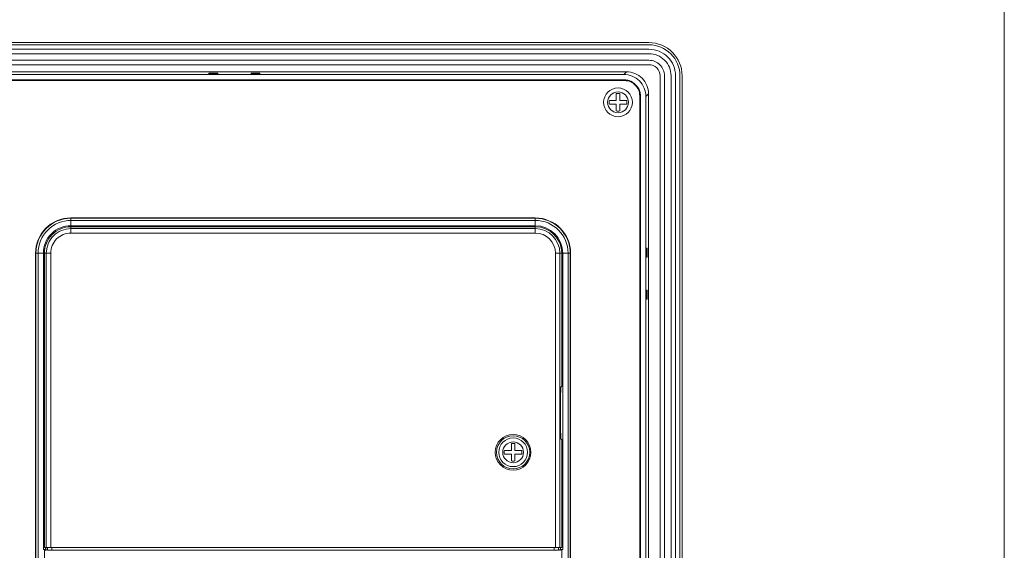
# Model space of a CAD drawing. Header units: centimetres. Extents: x -29.6 to 29.7, y -21 to 21.
# Tile 24 of 24: x 18.6 to 29.7, y 2.6 to 8.6. Entities that reach past the tile are written whole.
import ezdxf

# ---------------------------------------------------------------- set-up
doc = ezdxf.new("R2010")
doc.units = ezdxf.units.CM
doc.header["$MEASUREMENT"] = 0
doc.layers.add('06___PRT_ALL_SURFS', color=7, linetype='Continuous')

msp = doc.modelspace()

# ---------------------------------------------------------------- linework, layer by layer
at = {"layer": '06___PRT_ALL_SURFS', "lineweight": 9}
for points in [[(29.74039, -21.00579), (29.74039, -21.00579), (29.74039, 20.99419), (29.74039, 20.99419)], [(25.72743, 8.3078), (25.72743, 8.3078), (6.79997, 8.3078), (6.79997, 8.3078)], [(6.79997, 8.28283), (6.79997, 8.28283), (25.72743, 8.28283), (25.72743, 8.28283)], [(6.79997, 8.23289), (6.79997, 8.23289), (25.72743, 8.23289), (25.72743, 8.23289)], [(25.72743, 8.18295), (25.72743, 8.18295), (6.79997, 8.18295), (6.79997, 8.18295)], [(6.79997, 8.10804), (6.79997, 8.10804), (25.72743, 8.10804), (25.72743, 8.10804)], [(25.72743, 8.0581), (25.72743, 8.0581), (6.79997, 8.0581), (6.79997, 8.0581)], [(25.4727, 7.97805), (25.4727, 7.97805), (7.0547, 7.97805), (7.0547, 7.97805)], [(7.08452, 7.94823), (7.08452, 7.94823), (25.44288, 7.94823), (25.44288, 7.94823)], [(20.75835, 7.95529), (20.75835, 7.95529), (20.75835, 7.96392), (20.75835, 7.96392)], [(20.85823, 7.96392), (20.85823, 7.96392), (20.75835, 7.96392), (20.75835, 7.96392)], [(20.75835, 7.95529), (20.75835, 7.95529), (20.85823, 7.95529), (20.85823, 7.95529)], [(20.85823, 7.96392), (20.85823, 7.96392), (20.85823, 7.95529), (20.85823, 7.95529)], [(21.23278, 7.95529), (21.23278, 7.95529), (21.23278, 7.96392), (21.23278, 7.96392)], [(21.33266, 7.96392), (21.33266, 7.96392), (21.23278, 7.96392), (21.23278, 7.96392)], [(21.23278, 7.95529), (21.23278, 7.95529), (21.33266, 7.95529), (21.33266, 7.95529)], [(21.33266, 7.96392), (21.33266, 7.96392), (21.33266, 7.95529), (21.33266, 7.95529)], [(25.47271, 7.97805), (25.47271, 7.97805), (25.44289, 7.94823), (25.44289, 7.94823)], [(25.85228, -4.10242), (25.85228, -4.10242), (25.85228, 7.93325), (25.85228, 7.93325)], [(25.90222, 7.93325), (25.90222, 7.93325), (25.90222, -4.10242), (25.90222, -4.10242)], [(25.97713, -4.10242), (25.97713, -4.10242), (25.97713, 7.93325), (25.97713, 7.93325)], [(26.02707, 7.93325), (26.02707, 7.93325), (26.02707, -4.10242), (26.02707, -4.10242)], [(26.07701, 7.93325), (26.07701, 7.93325), (26.07701, -4.10242), (26.07701, -4.10242)], [(26.10198, -4.10242), (26.10198, -4.10242), (26.10198, 7.93325), (26.10198, 7.93325)], [(7.07464, 7.87832), (7.07464, 7.87832), (25.45276, 7.87832), (25.45276, 7.87832)], [(25.44301, 7.88829), (25.44301, 7.88829), (7.08439, 7.88829), (7.08439, 7.88829)], [(7.08753, 7.88515), (7.08753, 7.88515), (25.43987, 7.88515), (25.43987, 7.88515)], [(25.45362, 7.88464), (25.44904, 7.88498), (25.44446, 7.88515), (25.43987, 7.88515)], [(25.45414, 7.88796), (25.45044, 7.88818), (25.44672, 7.88829), (25.44301, 7.88829)], [(25.49864, 7.87583), (25.48404, 7.88057), (25.46892, 7.88352), (25.45362, 7.88464)], [(25.50177, 7.87897), (25.48634, 7.88398), (25.47034, 7.887), (25.45414, 7.88796)], [(25.39782, 7.73147), (25.38464, 7.73416), (25.37105, 7.73416), (25.35787, 7.73147)], [(25.35787, 7.65358), (25.35787, 7.65358), (25.35787, 7.73147), (25.35787, 7.73147)], [(25.39782, 7.65358), (25.39782, 7.65358), (25.39782, 7.73147), (25.39782, 7.73147)], [(25.62889, 7.70938), (25.62777, 7.72468), (25.62481, 7.7398), (25.62008, 7.75439)], [(25.62255, 7.70852), (25.62255, 7.70852), (25.62255, -3.87768), (25.62255, -3.87768)], [(25.6322, 7.70991), (25.63124, 7.7261), (25.62822, 7.7421), (25.62321, 7.75753)], [(25.62939, 7.69563), (25.62939, 7.70022), (25.62922, 7.7048), (25.62889, 7.70938)], [(25.62939, 7.69563), (25.62939, 7.69563), (25.62939, -3.8648), (25.62939, -3.8648)], [(25.63253, 7.69877), (25.63253, 7.70248), (25.63242, 7.7062), (25.6322, 7.70991)], [(25.63253, -3.86794), (25.63253, -3.86794), (25.63253, 7.69877), (25.63253, 7.69877)], [(25.69247, 7.69864), (25.69247, 7.69864), (25.72229, 7.72846), (25.72229, 7.72846)], [(25.69247, 7.69864), (25.69247, 7.69864), (25.69247, -3.86782), (25.69247, -3.86782)], [(25.72229, -3.89763), (25.72229, -3.89763), (25.72229, 7.72846), (25.72229, 7.72846)], [(25.27998, 7.65358), (25.27729, 7.6404), (25.27729, 7.62681), (25.27998, 7.61363)], [(25.27998, 7.65358), (25.27998, 7.65358), (25.35787, 7.65358), (25.35787, 7.65358)], [(25.27998, 7.61363), (25.27998, 7.61363), (25.35787, 7.61363), (25.35787, 7.61363)], [(25.35787, 7.53574), (25.35787, 7.53574), (25.35787, 7.61363), (25.35787, 7.61363)], [(25.39782, 7.65358), (25.39782, 7.65358), (25.47571, 7.65358), (25.47571, 7.65358)], [(25.39782, 7.53574), (25.39782, 7.53574), (25.39782, 7.61363), (25.39782, 7.61363)], [(25.39782, 7.61363), (25.39782, 7.61363), (25.47571, 7.61363), (25.47571, 7.61363)], [(25.47571, 7.61363), (25.4784, 7.62681), (25.4784, 7.6404), (25.47571, 7.65358)], [(25.35787, 7.53574), (25.37105, 7.53305), (25.38464, 7.53305), (25.39782, 7.53574)], [(19.19899, 6.32866), (19.19899, 6.32866), (19.19898, 6.22878), (19.19898, 6.22878)], [(19.19898, 6.2405), (19.19898, 6.2405), (24.44274, 6.2403), (24.44274, 6.2403)], [(19.19898, 6.22878), (19.19898, 6.22878), (19.19898, 6.15742), (19.19898, 6.15742)], [(19.19898, 6.22878), (19.19898, 6.22878), (24.44274, 6.22859), (24.44274, 6.22859)], [(24.44274, 6.32847), (24.44274, 6.32847), (19.19899, 6.32866), (19.19899, 6.32866)], [(19.19899, 6.32514), (19.19899, 6.32514), (24.44274, 6.32495), (24.44274, 6.32495)], [(24.44274, 6.30037), (24.44274, 6.30037), (19.19899, 6.30056), (19.19899, 6.30056)], [(24.44274, 6.22859), (24.44274, 6.22859), (24.44274, 6.32847), (24.44274, 6.32847)], [(24.84225, 5.92893), (24.84226, 6.14958), (24.6634, 6.32846), (24.44274, 6.32847)], [(24.83873, 5.92893), (24.83874, 6.14764), (24.66145, 6.32494), (24.44274, 6.32495)], [(24.81416, 5.92893), (24.81417, 6.13407), (24.64788, 6.30036), (24.44274, 6.30037)], [(24.75408, 5.92894), (24.75409, 6.10089), (24.6147, 6.2403), (24.44274, 6.2403)], [(24.44274, 6.15724), (24.44274, 6.15724), (24.44274, 6.22859), (24.44274, 6.22859)], [(24.74237, 5.92894), (24.74238, 6.09442), (24.60823, 6.22859), (24.44274, 6.22859)], [(19.19898, 6.20732), (19.19898, 6.20732), (24.44274, 6.20713), (24.44274, 6.20713)], [(24.44274, 6.15724), (24.44274, 6.15724), (19.19898, 6.15742), (19.19898, 6.15742)], [(24.72091, 5.92894), (24.72091, 6.08257), (24.59638, 6.20712), (24.44274, 6.20713)], [(24.67102, 5.92894), (24.67102, 6.05502), (24.56882, 6.15723), (24.44274, 6.15724)], [(18.79945, 5.92915), (18.79945, 5.92915), (18.79918, -1.41211), (18.79918, -1.41211)], [(18.89933, 5.92915), (18.89933, 5.92915), (18.79945, 5.92915), (18.79945, 5.92915)], [(18.8027, -1.41211), (18.8027, -1.41211), (18.80297, 5.92915), (18.80297, 5.92915)], [(18.82755, 5.92915), (18.82755, 5.92915), (18.82728, -1.41211), (18.82728, -1.41211)], [(18.8875, 2.58307), (18.8875, 2.58307), (18.88762, 5.92915), (18.88762, 5.92915)], [(18.89921, 2.60798), (18.89921, 2.60798), (18.89933, 5.92915), (18.89933, 5.92915)], [(18.97069, 5.92915), (18.97069, 5.92915), (18.89933, 5.92915), (18.89933, 5.92915)], [(18.92067, 2.60798), (18.92067, 2.60798), (18.9208, 5.92915), (18.9208, 5.92915)], [(18.97069, 5.92915), (18.97069, 5.92915), (18.97057, 2.60798), (18.97057, 2.60798)], [(24.67089, 2.60777), (24.67089, 2.60777), (24.67102, 5.92894), (24.67102, 5.92894)], [(24.74237, 5.92894), (24.74237, 5.92894), (24.67102, 5.92894), (24.67102, 5.92894)], [(24.72091, 5.92894), (24.72091, 5.92894), (24.72079, 2.60777), (24.72079, 2.60777)], [(24.74237, 5.92894), (24.74237, 5.92894), (24.74232, 4.42573), (24.74232, 4.42573)], [(24.84225, 5.92893), (24.84225, 5.92893), (24.74237, 5.92894), (24.74237, 5.92894)], [(24.75408, 5.92894), (24.75408, 5.92894), (24.75396, 2.58286), (24.75396, 2.58286)], [(24.81389, -1.41232), (24.81389, -1.41232), (24.81416, 5.92893), (24.81416, 5.92893)], [(24.83873, 5.92893), (24.83873, 5.92893), (24.83846, -1.41232), (24.83846, -1.41232)], [(24.84198, -1.41232), (24.84198, -1.41232), (24.84225, 5.92893), (24.84225, 5.92893)], [(25.69953, 5.98557), (25.69953, 5.98557), (25.70816, 5.98557), (25.70816, 5.98557)], [(25.69953, 5.88569), (25.69953, 5.88569), (25.69953, 5.98557), (25.69953, 5.98557)], [(25.70816, 5.98557), (25.70816, 5.98557), (25.70816, 5.88569), (25.70816, 5.88569)], [(25.70816, 5.88569), (25.70816, 5.88569), (25.69953, 5.88569), (25.69953, 5.88569)], [(25.69953, 5.51113), (25.69953, 5.51113), (25.70816, 5.51113), (25.70816, 5.51113)], [(25.69953, 5.41125), (25.69953, 5.41125), (25.69953, 5.51113), (25.69953, 5.51113)], [(25.70816, 5.51113), (25.70816, 5.51113), (25.70816, 5.41125), (25.70816, 5.41125)], [(25.70816, 5.41125), (25.70816, 5.41125), (25.69953, 5.41125), (25.69953, 5.41125)], [(24.73578, 4.42573), (24.73578, 4.42573), (24.74232, 4.42573), (24.74232, 4.42573)], [(24.72923, 4.27594), (24.72923, 4.27594), (24.72922, 3.97623), (24.72922, 3.97623)], [(24.21292, 3.7795), (24.19974, 3.78218), (24.18615, 3.78218), (24.17297, 3.7795)], [(24.7423, 3.82644), (24.7423, 3.82644), (24.73576, 3.82644), (24.73576, 3.82644)], [(24.7423, 3.82644), (24.7423, 3.82644), (24.74225, 2.60777), (24.74225, 2.60777)], [(24.09508, 3.70161), (24.09239, 3.68843), (24.09239, 3.67484), (24.09508, 3.66166)], [(24.09508, 3.70161), (24.09508, 3.70161), (24.17297, 3.70161), (24.17297, 3.70161)], [(24.17297, 3.70161), (24.17297, 3.70161), (24.17297, 3.7795), (24.17297, 3.7795)], [(24.21292, 3.70161), (24.21292, 3.70161), (24.21292, 3.7795), (24.21292, 3.7795)], [(24.21292, 3.70161), (24.21292, 3.70161), (24.29081, 3.70161), (24.29081, 3.70161)], [(24.29081, 3.66166), (24.2935, 3.67484), (24.2935, 3.68843), (24.29081, 3.70161)], [(24.09508, 3.66166), (24.09508, 3.66166), (24.17297, 3.66166), (24.17297, 3.66166)], [(24.17297, 3.58377), (24.17297, 3.58377), (24.17297, 3.66166), (24.17297, 3.66166)], [(24.17297, 3.58377), (24.18615, 3.58108), (24.19974, 3.58108), (24.21292, 3.58377)], [(24.21292, 3.58377), (24.21292, 3.58377), (24.21292, 3.66166), (24.21292, 3.66166)], [(24.21292, 3.66166), (24.21292, 3.66166), (24.29081, 3.66166), (24.29081, 3.66166)], [(18.89921, 2.58301), (18.89921, 2.58301), (18.8875, 2.58313), (18.8875, 2.58313)], [(18.8875, 2.58313), (18.89517, 2.58305), (18.9039, 2.58301), (18.9128, 2.58301)], [(18.89921, 2.58307), (18.89921, 2.58307), (18.89906, -1.41211), (18.89906, -1.41211)], [(18.89921, 2.60798), (18.89921, 2.60798), (24.74225, 2.60777), (24.74225, 2.60777)], [(18.89921, 2.58301), (18.89921, 2.58301), (18.92067, 2.57443), (18.92067, 2.57443)], [(18.9128, 2.60798), (18.9128, 2.60798), (18.9128, 2.58301), (18.9128, 2.58301)], [(18.92044, 2.58301), (18.92044, 2.58301), (18.9128, 2.58301), (18.9128, 2.58301)], [(18.91419, 2.60798), (18.91419, 2.60798), (18.91419, 2.58551), (18.91419, 2.58551)], [(18.935, 2.57719), (18.935, 2.57719), (18.91419, 2.58551), (18.91419, 2.58551)], [(18.935, 2.57719), (18.935, 2.57719), (18.935, 2.60798), (18.935, 2.60798)], [(18.935, 2.57719), (18.93617, 2.57672), (18.95816, 2.57635), (18.98489, 2.57635)], [(18.98489, 2.60798), (18.98489, 2.60798), (18.98489, 2.57635), (18.98489, 2.57635)], [(24.65656, 2.57615), (24.65656, 2.57615), (18.98489, 2.57635), (18.98489, 2.57635)], [(19.05858, 2.5756), (19.05858, 2.5756), (19.02605, 2.5756), (19.02605, 2.5756)], [(20.89568, 2.57527), (20.89568, 2.57527), (20.89394, 2.57597), (20.89394, 2.57597)], [(22.02019, 2.57523), (22.02019, 2.57523), (20.89568, 2.57527), (20.89568, 2.57527)], [(22.02194, 2.57592), (22.02194, 2.57592), (22.02019, 2.57523), (22.02019, 2.57523)], [(24.61541, 2.57539), (24.61541, 2.57539), (24.58288, 2.57539), (24.58288, 2.57539)], [(24.65656, 2.57615), (24.65656, 2.57615), (24.65656, 2.60777), (24.65656, 2.60777)], [(24.65656, 2.57615), (24.6833, 2.57615), (24.70529, 2.57651), (24.70646, 2.57697)], [(24.70646, 2.60777), (24.70646, 2.60777), (24.70646, 2.57697), (24.70646, 2.57697)], [(24.70646, 2.57697), (24.70646, 2.57697), (24.72727, 2.58529), (24.72727, 2.58529)], [(24.74225, 2.5828), (24.74225, 2.5828), (24.72079, 2.57422), (24.72079, 2.57422)], [(24.72866, 2.5828), (24.72866, 2.5828), (24.72102, 2.5828), (24.72102, 2.5828)], [(24.72727, 2.60777), (24.72727, 2.60777), (24.72727, 2.58529), (24.72727, 2.58529)], [(24.72866, 2.5828), (24.72866, 2.5828), (24.72866, 2.60777), (24.72866, 2.60777)], [(24.72866, 2.5828), (24.73756, 2.5828), (24.74629, 2.58284), (24.75396, 2.58292)], [(24.7421, -1.41232), (24.7421, -1.41232), (24.74225, 2.58286), (24.74225, 2.58286)], [(24.75396, 2.58292), (24.75396, 2.58292), (24.74225, 2.5828), (24.74225, 2.5828)]]:
    msp.add_open_spline(points, degree=3, dxfattribs=at)
for points, knots in [([(26.10198, 7.93325), (26.10198, 8.03259), (26.06252, 8.12785), (25.99228, 8.1981), (25.92204, 8.26834), (25.82677, 8.3078), (25.72743, 8.3078)], [0, 0, 0, 0, 0.5, 0.5, 0.5, 1, 1, 1, 1]), ([(26.07701, 7.93325), (26.07701, 8.02596), (26.04018, 8.11488), (25.97462, 8.18044), (25.90906, 8.246), (25.82014, 8.28283), (25.72743, 8.28283)], [0, 0, 0, 0, 0.5, 0.5, 0.5, 1, 1, 1, 1]), ([(26.02707, 7.93325), (26.02707, 8.01272), (25.99551, 8.08893), (25.93931, 8.14513), (25.88311, 8.20132), (25.8069, 8.23289), (25.72743, 8.23289)], [0, 0, 0, 0, 0.5, 0.5, 0.5, 1, 1, 1, 1]), ([(25.97713, 7.93325), (25.97713, 7.99948), (25.95082, 8.06299), (25.90399, 8.10981), (25.85717, 8.15664), (25.79366, 8.18295), (25.72743, 8.18295)], [0, 0, 0, 0, 0.5, 0.5, 0.5, 1, 1, 1, 1]), ([(25.90222, 7.93325), (25.90222, 7.9796), (25.88381, 8.02407), (25.85103, 8.05684), (25.81825, 8.08962), (25.77379, 8.10804), (25.72743, 8.10804)], [0, 0, 0, 0, 0.5, 0.5, 0.5, 1, 1, 1, 1]), ([(25.85228, 7.93325), (25.85228, 7.96636), (25.83913, 7.99812), (25.81571, 8.02153), (25.7923, 8.04495), (25.76054, 8.0581), (25.72743, 8.0581)], [0, 0, 0, 0, 0.5, 0.5, 0.5, 1, 1, 1, 1]), ([(25.44288, 7.94823), (25.47535, 7.94823), (25.50818, 7.94174), (25.53841, 7.92923), (25.56864, 7.91673), (25.59629, 7.89821), (25.61937, 7.87513), (25.64245, 7.85205), (25.66097, 7.8244), (25.67348, 7.79418), (25.68598, 7.76394), (25.69247, 7.73111), (25.69247, 7.69864)], [0, 0, 0, 0, 0.25, 0.25, 0.25, 0.5, 0.5, 0.5, 0.75, 0.75, 0.75, 1, 1, 1, 1]), ([(25.72228, 7.72846), (25.7223, 7.79466), (25.69601, 7.85815), (25.6492, 7.90496), (25.60239, 7.95177), (25.5389, 7.97806), (25.4727, 7.97804)], [0, 0, 0, 0, 0.5, 0.5, 0.5, 1, 1, 1, 1]), ([(25.54015, 7.63361), (25.54015, 7.72325), (25.46748, 7.79591), (25.37785, 7.79591), (25.28821, 7.79591), (25.21554, 7.72325), (25.21554, 7.63361), (25.21554, 7.54397), (25.28821, 7.4713), (25.37785, 7.4713), (25.46748, 7.4713), (25.54015, 7.54396), (25.54015, 7.63361)], [0, 0, 0, 0, 0.25, 0.25, 0.25, 0.5, 0.5, 0.5, 0.75, 0.75, 0.75, 1, 1, 1, 1]), ([(25.62255, 7.70852), (25.62255, 7.75355), (25.60467, 7.79674), (25.57282, 7.82858), (25.54098, 7.86043), (25.49779, 7.87832), (25.45276, 7.87832)], [0, 0, 0, 0, 0.5, 0.5, 0.5, 1, 1, 1, 1]), ([(25.62321, 7.75753), (25.61411, 7.78553), (25.59813, 7.81171), (25.57704, 7.8328), (25.55595, 7.85389), (25.52976, 7.86988), (25.50177, 7.87897)], [0, 0, 0, 0, 0.5, 0.5, 0.5, 1, 1, 1, 1]), ([(25.49512, 7.63361), (25.49512, 7.69837), (25.44261, 7.75088), (25.37785, 7.75088), (25.31308, 7.75088), (25.26058, 7.69837), (25.26058, 7.63361), (25.26058, 7.56884), (25.31308, 7.51634), (25.37785, 7.51634), (25.44261, 7.51633), (25.49512, 7.56884), (25.49512, 7.63361)], [0, 0, 0, 0, 0.25, 0.25, 0.25, 0.5, 0.5, 0.5, 0.75, 0.75, 0.75, 1, 1, 1, 1]), ([(19.19899, 6.32866), (19.09303, 6.32867), (18.99141, 6.28658), (18.91648, 6.21166), (18.84155, 6.13673), (18.79946, 6.03512), (18.79945, 5.92915)], [0, 0, 0, 0, 0.5, 0.5, 0.5, 1, 1, 1, 1]), ([(19.19899, 6.32514), (19.09396, 6.32515), (18.99323, 6.28342), (18.91897, 6.20916), (18.8447, 6.1349), (18.80298, 6.03418), (18.80297, 5.92915)], [0, 0, 0, 0, 0.5, 0.5, 0.5, 1, 1, 1, 1]), ([(19.19899, 6.30056), (19.10048, 6.30057), (19.006, 6.26144), (18.93635, 6.19179), (18.86669, 6.12213), (18.82755, 6.02766), (18.82755, 5.92915)], [0, 0, 0, 0, 0.5, 0.5, 0.5, 1, 1, 1, 1]), ([(19.19898, 6.2405), (19.11641, 6.2405), (19.03721, 6.2077), (18.97882, 6.14931), (18.92043, 6.09092), (18.88762, 6.01173), (18.88762, 5.92915)], [0, 0, 0, 0, 0.5, 0.5, 0.5, 1, 1, 1, 1]), ([(19.19898, 6.22878), (19.11951, 6.22878), (19.0433, 6.19722), (18.9871, 6.14102), (18.93091, 6.08484), (18.89934, 6.00862), (18.89933, 5.92915)], [0, 0, 0, 0, 0.5, 0.5, 0.5, 1, 1, 1, 1]), ([(19.19898, 6.20732), (19.12521, 6.20732), (19.05445, 6.17802), (19.00228, 6.12585), (18.95011, 6.07368), (18.9208, 6.00293), (18.9208, 5.92915)], [0, 0, 0, 0, 0.5, 0.5, 0.5, 1, 1, 1, 1]), ([(19.19898, 6.15742), (19.13844, 6.15743), (19.08037, 6.13338), (19.03756, 6.09057), (18.99474, 6.04776), (18.97069, 5.98969), (18.97069, 5.92915)], [0, 0, 0, 0, 0.5, 0.5, 0.5, 1, 1, 1, 1]), ([(24.73578, 4.42573), (24.73546, 4.42573), (24.73528, 4.42535), (24.73514, 4.42501), (24.73481, 4.4242), (24.73465, 4.42355), (24.7345, 4.42286), (24.73427, 4.42174), (24.73406, 4.42051), (24.73388, 4.4193), (24.73363, 4.41763), (24.73345, 4.41599), (24.73327, 4.41435), (24.7328, 4.40978), (24.73244, 4.40515), (24.73214, 4.40052), (24.73174, 4.3943), (24.73142, 4.3881), (24.73115, 4.3819), (24.73082, 4.37434), (24.73056, 4.36677), (24.73034, 4.3592), (24.73008, 4.35056), (24.72989, 4.34193), (24.72973, 4.3333), (24.72956, 4.32392), (24.72944, 4.31454), (24.72936, 4.30517), (24.72927, 4.29543), (24.72923, 4.28568), (24.72923, 4.27594)], [0, 0, 0, 0, 0.1, 0.1, 0.1, 0.2, 0.2, 0.2, 0.3, 0.3, 0.3, 0.4, 0.4, 0.4, 0.5, 0.5, 0.5, 0.6, 0.6, 0.6, 0.7, 0.7, 0.7, 0.8, 0.8, 0.8, 0.9, 0.9, 0.9, 1, 1, 1, 1]), ([(24.72922, 3.97623), (24.72922, 3.96648), (24.72926, 3.95674), (24.72934, 3.947), (24.72942, 3.93762), (24.72955, 3.92824), (24.72972, 3.91887), (24.72987, 3.91024), (24.73007, 3.9016), (24.73032, 3.89297), (24.73054, 3.8854), (24.7308, 3.87783), (24.73113, 3.87027), (24.7314, 3.86406), (24.73172, 3.85786), (24.73212, 3.85165), (24.73242, 3.84702), (24.73278, 3.84239), (24.73325, 3.83781), (24.73342, 3.83617), (24.73361, 3.83454), (24.73386, 3.83287), (24.73404, 3.83165), (24.73425, 3.83043), (24.73448, 3.82931), (24.73463, 3.82861), (24.73478, 3.82796), (24.73512, 3.82716), (24.73526, 3.82682), (24.73544, 3.82644), (24.73576, 3.82644)], [0, 0, 0, 0, 0.1, 0.1, 0.1, 0.2, 0.2, 0.2, 0.3, 0.3, 0.3, 0.4, 0.4, 0.4, 0.5, 0.5, 0.5, 0.6, 0.6, 0.6, 0.7, 0.7, 0.7, 0.8, 0.8, 0.8, 0.9, 0.9, 0.9, 1, 1, 1, 1]), ([(24.39452, 3.68163), (24.39452, 3.79296), (24.30427, 3.88321), (24.19295, 3.88321), (24.08161, 3.88321), (23.99137, 3.79296), (23.99137, 3.68163), (23.99137, 3.57031), (24.08161, 3.48005), (24.19294, 3.48005), (24.30427, 3.48005), (24.39452, 3.5703), (24.39452, 3.68163)], [0, 0, 0, 0, 0.25, 0.25, 0.25, 0.5, 0.5, 0.5, 0.75, 0.75, 0.75, 1, 1, 1, 1]), ([(24.38022, 3.68163), (24.38022, 3.78506), (24.29637, 3.86891), (24.19295, 3.86891), (24.08952, 3.86891), (24.00567, 3.78506), (24.00567, 3.68163), (24.00566, 3.5782), (24.08952, 3.49436), (24.19294, 3.49436), (24.29637, 3.49436), (24.38022, 3.5782), (24.38022, 3.68163)], [0, 0, 0, 0, 0.25, 0.25, 0.25, 0.5, 0.5, 0.5, 0.75, 0.75, 0.75, 1, 1, 1, 1]), ([(24.35525, 3.68163), (24.35525, 3.77127), (24.28259, 3.84394), (24.19295, 3.84394), (24.1033, 3.84394), (24.03064, 3.77127), (24.03064, 3.68163), (24.03064, 3.592), (24.1033, 3.51933), (24.19294, 3.51933), (24.28259, 3.51933), (24.35525, 3.59199), (24.35525, 3.68163)], [0, 0, 0, 0, 0.25, 0.25, 0.25, 0.5, 0.5, 0.5, 0.75, 0.75, 0.75, 1, 1, 1, 1]), ([(24.31022, 3.68163), (24.31022, 3.7464), (24.25771, 3.7989), (24.19295, 3.7989), (24.12818, 3.7989), (24.07567, 3.7464), (24.07567, 3.68163), (24.07567, 3.61687), (24.12818, 3.56436), (24.19294, 3.56436), (24.25771, 3.56436), (24.31022, 3.61687), (24.31022, 3.68163)], [0, 0, 0, 0, 0.25, 0.25, 0.25, 0.5, 0.5, 0.5, 0.75, 0.75, 0.75, 1, 1, 1, 1])]:
    msp.add_open_spline(points, degree=3, knots=knots, dxfattribs=at)

doc.saveas('drawing.dxf')
